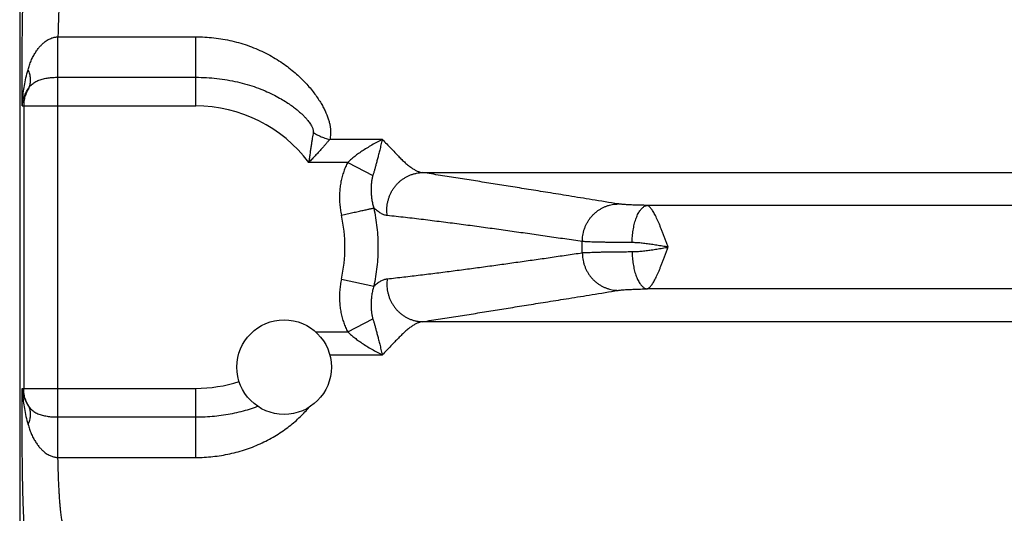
# Model space of a CAD drawing. Header units: inches. Extents: x 0 to 34, y 0 to 22.
# Tile 11 of 81: x 2.532 to 3.639, y 7.409 to 7.965. Entities that reach past the tile are written whole.
import ezdxf

# ---------------------------------------------------------------- set-up
doc = ezdxf.new("R2010")
doc.units = ezdxf.units.IN
doc.header["$LTSCALE"] = 1.87
doc.header["$MEASUREMENT"] = 0
doc.layers.get('0').update_dxf_attribs({"linetype": 'CONTINUOUS'})

msp = doc.modelspace()

# ---------------------------------------------------------------- linework, layer by layer
at = {"color": 7, "linetype": 'CONTINUOUS'}
for p, q in [((2.5316, 8.1712), (2.5316, 4.8885)), ((2.5746, 7.9453), (2.7296, 7.9453)), ((2.7296, 7.8675), (2.7296, 7.9453)), ((2.5746, 7.5175), (2.5746, 7.8998)), ((2.5746, 7.8998), (2.7296, 7.8998)), ((2.5345, 7.8675), (2.7296, 7.8675)), ((2.5361, 7.8675), (2.5361, 7.5497)), ((2.9396, 7.8298), (2.8804, 7.8298)), ((2.9006, 7.804), (2.8567, 7.804)), ((2.9006, 7.804), (2.9289, 7.7893)), ((2.985, 7.7925), (5.5472, 7.7925)), ((5.2946, 7.7556), (3.2376, 7.7556)), ((2.8936, 7.6726), (2.93, 7.6646)), ((5.2946, 7.6617), (3.2376, 7.6617)), ((2.9006, 7.6133), (2.9289, 7.628)), ((5.5472, 7.6247), (2.985, 7.6247)), ((2.8646, 7.6133), (2.9006, 7.6133)), ((2.8805, 7.5874), (2.9396, 7.5874)), ((2.5345, 7.5497), (2.7296, 7.5497)), ((2.7296, 7.4719), (2.7296, 7.5497)), ((2.5746, 7.5175), (2.7296, 7.5175)), ((2.5746, 7.4719), (2.7296, 7.4719))]:
    msp.add_line(p, q, dxfattribs=at)
msp.add_circle((2.8291, 7.5736), 0.0532, dxfattribs=at)
for radius, start, end in [(0.1589, 36.8589, 90), (0.1679, 347.6097, 12.3903), (0.435, 359.1688, 0.8312), (0.1589, 270, 287.8786)]:
    msp.add_arc((2.7296, 7.7086), radius, start, end, dxfattribs=at)
for points, knots in [([(2.5345, 7.8675), (2.5345, 7.8706), (2.5344, 7.8767), (2.5343, 7.8859), (2.5343, 7.8952), (2.5343, 7.9046), (2.5343, 7.9141), (2.5343, 7.9235), (2.5344, 7.9329), (2.5345, 7.9421), (2.5346, 7.9512), (2.5347, 7.9601), (2.5349, 7.9689), (2.535, 7.9774), (2.5352, 7.9856), (2.5355, 7.9935), (2.5357, 8.0011), (2.536, 8.0084), (2.5363, 8.0152), (2.5366, 8.0216), (2.5369, 8.0276), (2.5372, 8.0332), (2.5375, 8.0382), (2.5379, 8.0428), (2.5383, 8.0468), (2.5387, 8.0504), (2.539, 8.0533), (2.5394, 8.0557), (2.5398, 8.0576), (2.5402, 8.0588), (2.5405, 8.0595), (2.5407, 8.0597)], [0, 0, 0, 0, 0.047113, 0.095072, 0.143659, 0.192636, 0.24176, 0.290785, 0.339461, 0.387554, 0.434888, 0.481316, 0.526692, 0.57087, 0.613673, 0.654926, 0.69447, 0.732147, 0.767804, 0.801307, 0.832529, 0.861366, 0.88773, 0.911532, 0.932675, 0.951059, 0.966599, 0.979248, 0.988987, 0.995852, 1, 1, 1, 1]), ([(2.5807, 8.0197), (2.5805, 8.0196), (2.5801, 8.019), (2.5797, 8.018), (2.5793, 8.0164), (2.5789, 8.0144), (2.5785, 8.012), (2.5781, 8.0091), (2.5777, 8.0057), (2.5773, 8.0019), (2.577, 7.9978), (2.5766, 7.9932), (2.5763, 7.9882), (2.576, 7.9829), (2.5757, 7.9773), (2.5754, 7.9714), (2.5752, 7.9652), (2.575, 7.9588), (2.5748, 7.9521), (2.5747, 7.9476), (2.5746, 7.9453)], [0, 0, 0, 0, 0.009554, 0.024716, 0.045894, 0.073154, 0.106456, 0.145704, 0.190763, 0.241456, 0.297563, 0.358849, 0.425069, 0.495934, 0.571117, 0.650276, 0.733083, 0.819203, 0.908293, 1, 1, 1, 1]), ([(2.541, 7.9082), (2.5415, 7.9099), (2.5425, 7.9134), (2.5444, 7.9184), (2.5466, 7.9231), (2.5491, 7.9274), (2.5516, 7.9311), (2.5542, 7.9343), (2.5567, 7.9369), (2.5591, 7.939), (2.5614, 7.9408), (2.5636, 7.9421), (2.5656, 7.9432), (2.5676, 7.944), (2.5694, 7.9446), (2.5712, 7.945), (2.5729, 7.9452), (2.5741, 7.9453), (2.5746, 7.9453)], [0, 0, 0, 0, 0.10122, 0.201787, 0.299783, 0.392992, 0.478471, 0.554613, 0.621897, 0.681796, 0.735353, 0.783438, 0.826723, 0.865893, 0.901802, 0.935417, 0.967778, 1, 1, 1, 1]), ([(2.5746, 7.8998), (2.5746, 7.9004), (2.5746, 7.9017), (2.5746, 7.9038), (2.5746, 7.9061), (2.5746, 7.9086), (2.5746, 7.9112), (2.5746, 7.914), (2.5746, 7.9169), (2.5746, 7.92), (2.5746, 7.9231), (2.5746, 7.9262), (2.5746, 7.9294), (2.5746, 7.9327), (2.5746, 7.9359), (2.5746, 7.9391), (2.5746, 7.9422), (2.5746, 7.9443), (2.5746, 7.9453)], [0, 0, 0, 0, 0.041458, 0.087596, 0.13809, 0.192584, 0.250697, 0.31202, 0.376122, 0.442555, 0.51085, 0.580529, 0.651102, 0.722073, 0.792945, 0.863219, 0.932402, 1, 1, 1, 1]), ([(2.7296, 7.9453), (2.733, 7.9453), (2.7398, 7.9451), (2.7501, 7.9443), (2.7603, 7.9428), (2.7704, 7.9408), (2.7803, 7.9382), (2.79, 7.935), (2.7995, 7.9312), (2.8085, 7.927), (2.8171, 7.9223), (2.8252, 7.9172), (2.8327, 7.9119), (2.8397, 7.9063), (2.8461, 7.9007), (2.8518, 7.895), (2.857, 7.8893), (2.8616, 7.8837), (2.8656, 7.8783), (2.8691, 7.873), (2.8721, 7.868), (2.8746, 7.8632), (2.8767, 7.8586), (2.8784, 7.8542), (2.8797, 7.8501), (2.8806, 7.8461), (2.8812, 7.8425), (2.8815, 7.839), (2.8814, 7.8357), (2.8811, 7.8327), (2.8807, 7.8308), (2.8804, 7.8298)], [0, 0, 0, 0, 0.048914, 0.098043, 0.147254, 0.196426, 0.245448, 0.294196, 0.34252, 0.390223, 0.437029, 0.48266, 0.526854, 0.569383, 0.610051, 0.648722, 0.685297, 0.719714, 0.751954, 0.782038, 0.81002, 0.835976, 0.86001, 0.882274, 0.902898, 0.922034, 0.93981, 0.956349, 0.971805, 0.986311, 1, 1, 1, 1]), ([(2.5345, 7.8675), (2.5345, 7.8699), (2.5347, 7.8747), (2.5355, 7.8823), (2.5368, 7.8906), (2.5386, 7.8993), (2.5401, 7.9052), (2.541, 7.9082)], [0, 0, 0, 0, 0.167533, 0.353691, 0.556199, 0.772567, 1, 1, 1, 1]), ([(2.5417, 7.8877), (2.5421, 7.8883), (2.5427, 7.8896), (2.5433, 7.8917), (2.5438, 7.8938), (2.5439, 7.8961), (2.5438, 7.8984), (2.5435, 7.9008), (2.5429, 7.9033), (2.5421, 7.9058), (2.5414, 7.9074), (2.541, 7.9082)], [0, 0, 0, 0, 0.098733, 0.199005, 0.301697, 0.407562, 0.517203, 0.631062, 0.749418, 0.8724, 1, 1, 1, 1]), ([(2.5417, 7.8877), (2.5422, 7.8884), (2.5431, 7.8897), (2.5447, 7.8914), (2.5466, 7.893), (2.5486, 7.8944), (2.5509, 7.8956), (2.5532, 7.8966), (2.5557, 7.8975), (2.5583, 7.8982), (2.561, 7.8987), (2.5637, 7.8991), (2.5664, 7.8994), (2.5691, 7.8996), (2.5719, 7.8998), (2.5737, 7.8998), (2.5746, 7.8998)], [0, 0, 0, 0, 0.064436, 0.129812, 0.196362, 0.264293, 0.333754, 0.404776, 0.47723, 0.550853, 0.625282, 0.700147, 0.775153, 0.850187, 0.925179, 1, 1, 1, 1]), ([(2.7296, 7.8998), (2.7336, 7.8998), (2.7416, 7.8996), (2.7535, 7.8986), (2.7651, 7.8969), (2.7764, 7.8947), (2.7873, 7.8918), (2.7977, 7.8885), (2.8074, 7.8847), (2.8161, 7.8807), (2.8238, 7.8767), (2.8303, 7.8728), (2.8359, 7.8691), (2.8406, 7.8656), (2.8447, 7.8623), (2.8481, 7.8593), (2.851, 7.8565), (2.8535, 7.8538), (2.8556, 7.8514), (2.8573, 7.8492), (2.8587, 7.8472), (2.8598, 7.8454), (2.8607, 7.8437), (2.8613, 7.8422), (2.8617, 7.8408), (2.8619, 7.8396), (2.862, 7.8386), (2.8619, 7.838), (2.8619, 7.8377)], [0, 0, 0, 0, 0.077919, 0.15529, 0.231677, 0.30666, 0.379783, 0.450569, 0.518415, 0.581303, 0.637315, 0.686299, 0.729312, 0.767273, 0.800785, 0.830398, 0.85659, 0.879753, 0.900214, 0.918246, 0.934096, 0.947993, 0.960138, 0.970664, 0.979721, 0.987493, 0.994182, 1, 1, 1, 1]), ([(2.5345, 7.8675), (2.5346, 7.8689), (2.5349, 7.8717), (2.5359, 7.8758), (2.5373, 7.8799), (2.5393, 7.8839), (2.5409, 7.8865), (2.5417, 7.8877)], [0, 0, 0, 0, 0.189273, 0.385002, 0.585969, 0.791254, 1, 1, 1, 1]), ([(2.5417, 7.8877), (2.5413, 7.887), (2.5404, 7.8854), (2.5393, 7.883), (2.5383, 7.8805), (2.5375, 7.878), (2.5368, 7.8754), (2.5364, 7.8728), (2.5361, 7.8702), (2.5361, 7.8684), (2.5361, 7.8675)], [0, 0, 0, 0, 0.125893, 0.251288, 0.37628, 0.501047, 0.625791, 0.750517, 0.875229, 1, 1, 1, 1]), ([(2.8619, 7.8377), (2.8617, 7.8366), (2.8614, 7.8345), (2.8608, 7.831), (2.8602, 7.8273), (2.8596, 7.8233), (2.8589, 7.8189), (2.8582, 7.8142), (2.8575, 7.8092), (2.857, 7.8057), (2.8567, 7.804)], [0, 0, 0, 0, 0.092276, 0.193352, 0.3036, 0.423267, 0.552488, 0.691498, 0.840613, 1, 1, 1, 1]), ([(2.8619, 7.8377), (2.8627, 7.8371), (2.8643, 7.8361), (2.8669, 7.8348), (2.8695, 7.8335), (2.8722, 7.8324), (2.8749, 7.8314), (2.8776, 7.8305), (2.8795, 7.8301), (2.8804, 7.8298)], [0, 0, 0, 0, 0.141653, 0.284497, 0.428062, 0.571873, 0.715449, 0.858314, 1, 1, 1, 1]), ([(2.8804, 7.8298), (2.8797, 7.829), (2.8782, 7.8272), (2.8758, 7.8245), (2.8732, 7.8215), (2.8704, 7.8183), (2.8673, 7.8149), (2.864, 7.8114), (2.8604, 7.8077), (2.858, 7.8052), (2.8567, 7.804)], [0, 0, 0, 0, 0.0947, 0.198586, 0.311526, 0.43322, 0.563258, 0.701301, 0.847033, 1, 1, 1, 1]), ([(2.9396, 7.8298), (2.9377, 7.8289), (2.9338, 7.8268), (2.9279, 7.8236), (2.9221, 7.8201), (2.9167, 7.8167), (2.9119, 7.8133), (2.9076, 7.8101), (2.9039, 7.807), (2.9017, 7.805), (2.9006, 7.804)], [0, 0, 0, 0, 0.13755, 0.283075, 0.428459, 0.566053, 0.691984, 0.805347, 0.907513, 1, 1, 1, 1]), ([(2.9396, 7.8298), (2.9391, 7.8278), (2.9381, 7.8238), (2.9367, 7.8181), (2.9354, 7.8129), (2.9342, 7.8081), (2.933, 7.8037), (2.9319, 7.7996), (2.9309, 7.7959), (2.9299, 7.7925), (2.9292, 7.7903), (2.9289, 7.7893)], [0, 0, 0, 0, 0.152258, 0.291456, 0.418978, 0.53652, 0.645113, 0.745471, 0.837805, 0.922578, 1, 1, 1, 1]), ([(2.9396, 7.8298), (2.9412, 7.8282), (2.9444, 7.8248), (2.949, 7.82), (2.9534, 7.8154), (2.9575, 7.8111), (2.9614, 7.8072), (2.9652, 7.8037), (2.9688, 7.8006), (2.9722, 7.798), (2.9756, 7.7959), (2.9788, 7.7942), (2.9819, 7.7931), (2.984, 7.7927), (2.985, 7.7925)], [0, 0, 0, 0, 0.118255, 0.23069, 0.336911, 0.436616, 0.529597, 0.61573, 0.695036, 0.767626, 0.833777, 0.894039, 0.949151, 1, 1, 1, 1]), ([(2.9006, 7.804), (2.8998, 7.8023), (2.8982, 7.799), (2.8961, 7.7937), (2.8944, 7.7882), (2.893, 7.7823), (2.892, 7.7762), (2.8915, 7.77), (2.8913, 7.7637), (2.8916, 7.7573), (2.8923, 7.751), (2.8931, 7.7468), (2.8936, 7.7447)], [0, 0, 0, 0, 0.089025, 0.181908, 0.278089, 0.376958, 0.477893, 0.580372, 0.684103, 0.78881, 0.894208, 1, 1, 1, 1]), ([(2.9289, 7.7893), (2.9286, 7.7882), (2.928, 7.7857), (2.9273, 7.7817), (2.9269, 7.7773), (2.9268, 7.7725), (2.9271, 7.7675), (2.9277, 7.7625), (2.9286, 7.7575), (2.9295, 7.7542), (2.93, 7.7527)], [0, 0, 0, 0, 0.0946, 0.203763, 0.324516, 0.45417, 0.589919, 0.728409, 0.866272, 1, 1, 1, 1]), ([(2.9452, 7.7442), (2.945, 7.7454), (2.9447, 7.7478), (2.9447, 7.7514), (2.9449, 7.755), (2.9455, 7.7585), (2.9463, 7.762), (2.9474, 7.7654), (2.9488, 7.7687), (2.9504, 7.7719), (2.9523, 7.7749), (2.9545, 7.7777), (2.9568, 7.7804), (2.9594, 7.7828), (2.9622, 7.785), (2.9651, 7.7869), (2.9682, 7.7886), (2.9714, 7.79), (2.9747, 7.7911), (2.9781, 7.7919), (2.9815, 7.7924), (2.9838, 7.7925), (2.985, 7.7925)], [0, 0, 0, 0, 0.050571, 0.10121, 0.151893, 0.202592, 0.25328, 0.30393, 0.354515, 0.405011, 0.455396, 0.505652, 0.555764, 0.60572, 0.655515, 0.705146, 0.754618, 0.803936, 0.853116, 0.902172, 0.951125, 1, 1, 1, 1]), ([(3.2049, 7.7573), (3.1951, 7.7588), (3.1766, 7.7619), (3.1503, 7.7661), (3.1265, 7.77), (3.1046, 7.7735), (3.084, 7.7768), (3.0642, 7.78), (3.0445, 7.7831), (3.0247, 7.7863), (3.0049, 7.7894), (2.9916, 7.7915), (2.985, 7.7925)], [0, 0, 0, 0, 0.133447, 0.252382, 0.359649, 0.458105, 0.550635, 0.64014, 0.729347, 0.81914, 0.909402, 1, 1, 1, 1]), ([(3.1646, 7.7149), (3.1646, 7.7161), (3.1647, 7.7184), (3.1651, 7.7218), (3.1657, 7.7252), (3.1667, 7.7286), (3.1679, 7.7318), (3.1694, 7.7349), (3.1711, 7.7379), (3.173, 7.7408), (3.1752, 7.7434), (3.1775, 7.7459), (3.1801, 7.7482), (3.1828, 7.7502), (3.1857, 7.752), (3.1887, 7.7536), (3.1918, 7.7549), (3.195, 7.7559), (3.1983, 7.7567), (3.2016, 7.7571), (3.2038, 7.7572), (3.2049, 7.7573)], [0, 0, 0, 0, 0.053337, 0.1067, 0.160065, 0.213406, 0.266698, 0.319919, 0.373046, 0.426062, 0.47895, 0.531697, 0.584295, 0.636739, 0.689029, 0.741167, 0.793162, 0.845026, 0.896774, 0.948425, 1, 1, 1, 1]), ([(3.2376, 7.7556), (3.2363, 7.7556), (3.2338, 7.7557), (3.23, 7.7558), (3.2265, 7.7559), (3.2231, 7.756), (3.22, 7.7561), (3.217, 7.7563), (3.2143, 7.7564), (3.2119, 7.7566), (3.2097, 7.7567), (3.2078, 7.7569), (3.2063, 7.7571), (3.2053, 7.7572), (3.2049, 7.7573)], [0, 0, 0, 0, 0.117656, 0.23134, 0.340278, 0.443696, 0.540893, 0.631221, 0.71406, 0.788869, 0.855198, 0.91265, 0.960953, 1, 1, 1, 1]), ([(3.2206, 7.7137), (3.2206, 7.7149), (3.2207, 7.7172), (3.2209, 7.7208), (3.2213, 7.7242), (3.2218, 7.7276), (3.2224, 7.7309), (3.223, 7.7341), (3.2238, 7.7372), (3.2247, 7.74), (3.2257, 7.7427), (3.2268, 7.7452), (3.228, 7.7474), (3.2292, 7.7494), (3.2305, 7.7511), (3.2318, 7.7526), (3.2332, 7.7538), (3.2346, 7.7547), (3.2361, 7.7553), (3.2371, 7.7555), (3.2376, 7.7556)], [0, 0, 0, 0, 0.074355, 0.148322, 0.221454, 0.293314, 0.363478, 0.431542, 0.497128, 0.55989, 0.619518, 0.675754, 0.728396, 0.777312, 0.822463, 0.86392, 0.901898, 0.936794, 0.969216, 1, 1, 1, 1]), ([(3.2612, 7.7087), (3.2607, 7.71), (3.2597, 7.7127), (3.2582, 7.7166), (3.2568, 7.7205), (3.2553, 7.7244), (3.2538, 7.7281), (3.2524, 7.7317), (3.251, 7.7351), (3.2496, 7.7383), (3.2482, 7.7412), (3.2469, 7.744), (3.2456, 7.7465), (3.2443, 7.7487), (3.2431, 7.7506), (3.2419, 7.7522), (3.2408, 7.7536), (3.2397, 7.7546), (3.2386, 7.7553), (3.2379, 7.7555), (3.2376, 7.7556)], [0, 0, 0, 0, 0.079859, 0.159606, 0.238207, 0.315172, 0.390014, 0.462236, 0.53134, 0.596877, 0.658444, 0.715696, 0.768341, 0.816106, 0.858852, 0.896555, 0.929027, 0.956613, 0.980188, 1, 1, 1, 1]), ([(2.8936, 7.7447), (2.8947, 7.7449), (2.8968, 7.7454), (2.9001, 7.7461), (2.9033, 7.7468), (2.9064, 7.7475), (2.9094, 7.7481), (2.9124, 7.7488), (2.9151, 7.7494), (2.9177, 7.75), (2.9201, 7.7505), (2.9224, 7.751), (2.9244, 7.7514), (2.9261, 7.7518), (2.9276, 7.7521), (2.9289, 7.7524), (2.9296, 7.7526), (2.93, 7.7527)], [0, 0, 0, 0, 0.090232, 0.179776, 0.267951, 0.354085, 0.437525, 0.517635, 0.593805, 0.665456, 0.732043, 0.793059, 0.84804, 0.896567, 0.93827, 0.972834, 1, 1, 1, 1]), ([(2.9452, 7.7442), (2.9445, 7.7443), (2.9433, 7.7445), (2.9414, 7.7451), (2.9396, 7.7458), (2.9377, 7.7468), (2.9358, 7.748), (2.9339, 7.7493), (2.9319, 7.7509), (2.9306, 7.752), (2.93, 7.7526)], [0, 0, 0, 0, 0.106082, 0.214998, 0.328216, 0.447033, 0.572647, 0.706083, 0.848267, 1, 1, 1, 1]), ([(2.93, 7.7526), (2.9308, 7.749), (2.9321, 7.7418), (2.9336, 7.7308), (2.9345, 7.7197), (2.9348, 7.7086), (2.9345, 7.6975), (2.9336, 7.6865), (2.9321, 7.6755), (2.9308, 7.6682), (2.93, 7.6646)], [0, 0, 0, 0, 0.124968, 0.249963, 0.374962, 0.499965, 0.624971, 0.74998, 0.874989, 1, 1, 1, 1]), ([(3.1646, 7.7149), (3.158, 7.7159), (3.1449, 7.7178), (3.1251, 7.7207), (3.1054, 7.7235), (3.0856, 7.7263), (3.0657, 7.7291), (3.0459, 7.7318), (3.0259, 7.7345), (3.0059, 7.737), (2.9857, 7.7396), (2.9655, 7.742), (2.9519, 7.7435), (2.9452, 7.7442)], [0, 0, 0, 0, 0.090107, 0.180021, 0.270002, 0.360309, 0.450965, 0.541613, 0.632313, 0.723578, 0.815464, 0.907697, 1, 1, 1, 1]), ([(3.2206, 7.7137), (3.2186, 7.7137), (3.2145, 7.7137), (3.2086, 7.7138), (3.2029, 7.7138), (3.1975, 7.7139), (3.1924, 7.714), (3.1876, 7.7141), (3.1831, 7.7142), (3.179, 7.7143), (3.1753, 7.7144), (3.172, 7.7145), (3.1692, 7.7147), (3.1667, 7.7148), (3.1652, 7.7149), (3.1646, 7.7149)], [0, 0, 0, 0, 0.109812, 0.215768, 0.317362, 0.41411, 0.505554, 0.591256, 0.670807, 0.743828, 0.809971, 0.868924, 0.920407, 0.96417, 1, 1, 1, 1]), ([(3.2612, 7.7086), (3.2591, 7.709), (3.2548, 7.7097), (3.2485, 7.7108), (3.2424, 7.7117), (3.2364, 7.7125), (3.2308, 7.7132), (3.2255, 7.7136), (3.2222, 7.7137), (3.2206, 7.7137)], [0, 0, 0, 0, 0.159106, 0.31593, 0.468888, 0.616029, 0.75507, 0.883659, 1, 1, 1, 1]), ([(2.9452, 7.673), (2.9514, 7.6737), (2.9638, 7.6751), (2.9824, 7.6773), (3.0009, 7.6796), (3.0193, 7.6819), (3.0376, 7.6844), (3.0558, 7.6868), (3.0741, 7.6893), (3.0922, 7.6919), (3.1103, 7.6944), (3.1284, 7.697), (3.1465, 7.6997), (3.1585, 7.7014), (3.1646, 7.7023)], [0, 0, 0, 0, 0.08466, 0.16933, 0.253747, 0.337643, 0.420888, 0.503872, 0.586945, 0.669916, 0.752563, 0.834999, 0.917415, 1, 1, 1, 1]), ([(3.1646, 7.7023), (3.1652, 7.7024), (3.1667, 7.7025), (3.1692, 7.7026), (3.172, 7.7027), (3.1753, 7.7028), (3.179, 7.703), (3.1831, 7.7031), (3.1876, 7.7032), (3.1924, 7.7033), (3.1975, 7.7033), (3.2029, 7.7034), (3.2086, 7.7035), (3.2145, 7.7035), (3.2186, 7.7036), (3.2206, 7.7036)], [0, 0, 0, 0, 0.03583, 0.079593, 0.131076, 0.190029, 0.256173, 0.329193, 0.408744, 0.494446, 0.585889, 0.682637, 0.784231, 0.890187, 1, 1, 1, 1]), ([(3.1646, 7.7023), (3.1646, 7.7012), (3.1647, 7.6989), (3.1651, 7.6954), (3.1657, 7.692), (3.1667, 7.6887), (3.1679, 7.6855), (3.1694, 7.6823), (3.1711, 7.6793), (3.173, 7.6765), (3.1752, 7.6738), (3.1775, 7.6714), (3.1801, 7.6691), (3.1828, 7.667), (3.1857, 7.6652), (3.1887, 7.6637), (3.1918, 7.6624), (3.195, 7.6614), (3.1983, 7.6606), (3.2016, 7.6601), (3.2038, 7.66), (3.2049, 7.66)], [0, 0, 0, 0, 0.053337, 0.106699, 0.160064, 0.213404, 0.266696, 0.319916, 0.373043, 0.426059, 0.478946, 0.531694, 0.584292, 0.636736, 0.689026, 0.741164, 0.79316, 0.845024, 0.896772, 0.948424, 1, 1, 1, 1]), ([(3.2206, 7.7036), (3.2222, 7.7036), (3.2255, 7.7037), (3.2308, 7.7041), (3.2364, 7.7047), (3.2423, 7.7055), (3.2485, 7.7065), (3.2548, 7.7075), (3.2591, 7.7083), (3.2612, 7.7086)], [0, 0, 0, 0, 0.116437, 0.244998, 0.383973, 0.531003, 0.68391, 0.840745, 1, 1, 1, 1]), ([(3.2206, 7.7036), (3.2206, 7.7024), (3.2207, 7.7), (3.2209, 7.6965), (3.2213, 7.693), (3.2218, 7.6896), (3.2224, 7.6863), (3.223, 7.6831), (3.2238, 7.6801), (3.2247, 7.6772), (3.2257, 7.6746), (3.2268, 7.6721), (3.228, 7.6699), (3.2292, 7.6679), (3.2305, 7.6661), (3.2318, 7.6646), (3.2332, 7.6634), (3.2346, 7.6625), (3.2361, 7.6619), (3.2371, 7.6617), (3.2376, 7.6617)], [0, 0, 0, 0, 0.074354, 0.14832, 0.221452, 0.293311, 0.363474, 0.431538, 0.497124, 0.559885, 0.619514, 0.675751, 0.728393, 0.77731, 0.822461, 0.863918, 0.901897, 0.936793, 0.969216, 1, 1, 1, 1]), ([(3.2376, 7.6617), (3.2379, 7.6617), (3.2386, 7.662), (3.2397, 7.6627), (3.2408, 7.6637), (3.2419, 7.665), (3.2431, 7.6667), (3.2444, 7.6686), (3.2456, 7.6708), (3.2469, 7.6733), (3.2482, 7.676), (3.2496, 7.679), (3.251, 7.6822), (3.2524, 7.6856), (3.2538, 7.6892), (3.2553, 7.6929), (3.2568, 7.6968), (3.2582, 7.7007), (3.2597, 7.7047), (3.2607, 7.7073), (3.2612, 7.7087)], [0, 0, 0, 0, 0.019774, 0.043337, 0.071031, 0.103467, 0.141085, 0.183814, 0.23153, 0.284121, 0.341339, 0.402863, 0.468333, 0.537357, 0.609525, 0.684359, 0.761322, 0.839866, 0.919448, 1, 1, 1, 1]), ([(2.8936, 7.6726), (2.8931, 7.6705), (2.8923, 7.6663), (2.8916, 7.66), (2.8913, 7.6536), (2.8915, 7.6473), (2.892, 7.6411), (2.893, 7.635), (2.8944, 7.6291), (2.8961, 7.6235), (2.8982, 7.6183), (2.8998, 7.6149), (2.9006, 7.6133)], [0, 0, 0, 0, 0.105306, 0.210469, 0.315123, 0.418911, 0.521487, 0.622495, 0.721422, 0.817687, 0.910718, 1, 1, 1, 1]), ([(2.93, 7.6646), (2.9306, 7.6652), (2.932, 7.6664), (2.934, 7.668), (2.936, 7.6694), (2.9379, 7.6706), (2.9398, 7.6715), (2.9416, 7.6722), (2.9434, 7.6728), (2.9446, 7.673), (2.9452, 7.673)], [0, 0, 0, 0, 0.158749, 0.305172, 0.440619, 0.566389, 0.683782, 0.794207, 0.89911, 1, 1, 1, 1]), ([(2.9452, 7.673), (2.945, 7.6718), (2.9447, 7.6695), (2.9447, 7.6659), (2.9449, 7.6623), (2.9455, 7.6588), (2.9463, 7.6553), (2.9474, 7.6518), (2.9488, 7.6485), (2.9504, 7.6454), (2.9523, 7.6424), (2.9545, 7.6395), (2.9568, 7.6369), (2.9594, 7.6345), (2.9622, 7.6323), (2.9651, 7.6303), (2.9682, 7.6287), (2.9714, 7.6273), (2.9747, 7.6262), (2.9781, 7.6254), (2.9815, 7.6249), (2.9838, 7.6247), (2.985, 7.6247)], [0, 0, 0, 0, 0.050572, 0.101213, 0.151897, 0.202597, 0.253285, 0.303935, 0.354521, 0.405017, 0.455402, 0.505658, 0.55577, 0.605726, 0.65552, 0.705151, 0.754621, 0.80394, 0.853118, 0.902173, 0.951126, 1, 1, 1, 1]), ([(2.93, 7.6646), (2.9295, 7.663), (2.9286, 7.6598), (2.9277, 7.6548), (2.9271, 7.6497), (2.9268, 7.6447), (2.9269, 7.64), (2.9273, 7.6355), (2.928, 7.6316), (2.9286, 7.6291), (2.9289, 7.628)], [0, 0, 0, 0, 0.133585, 0.271305, 0.409677, 0.545339, 0.674955, 0.795739, 0.905058, 1, 1, 1, 1]), ([(2.985, 7.6247), (2.9916, 7.6258), (3.0049, 7.6278), (3.0247, 7.631), (3.0445, 7.6341), (3.0642, 7.6373), (3.084, 7.6405), (3.1046, 7.6438), (3.1265, 7.6473), (3.1503, 7.6511), (3.1766, 7.6554), (3.1951, 7.6584), (3.2049, 7.66)], [0, 0, 0, 0, 0.090598, 0.18086, 0.270653, 0.35986, 0.449365, 0.541895, 0.640351, 0.747618, 0.866553, 1, 1, 1, 1]), ([(3.2049, 7.66), (3.2053, 7.6601), (3.2063, 7.6602), (3.2078, 7.6604), (3.2097, 7.6605), (3.2119, 7.6607), (3.2143, 7.6609), (3.217, 7.661), (3.22, 7.6611), (3.2231, 7.6613), (3.2265, 7.6614), (3.23, 7.6615), (3.2338, 7.6616), (3.2363, 7.6616), (3.2376, 7.6617)], [0, 0, 0, 0, 0.039047, 0.08735, 0.144802, 0.211132, 0.285941, 0.368779, 0.459108, 0.556304, 0.659722, 0.76866, 0.882344, 1, 1, 1, 1]), ([(2.9289, 7.628), (2.9292, 7.6269), (2.9299, 7.6248), (2.9309, 7.6214), (2.9319, 7.6176), (2.933, 7.6136), (2.9342, 7.6091), (2.9354, 7.6043), (2.9367, 7.5991), (2.9381, 7.5934), (2.9391, 7.5895), (2.9396, 7.5874)], [0, 0, 0, 0, 0.077383, 0.162071, 0.254357, 0.354784, 0.463632, 0.581385, 0.708922, 0.84804, 1, 1, 1, 1]), ([(2.985, 7.6247), (2.984, 7.6246), (2.9819, 7.6242), (2.9788, 7.623), (2.9756, 7.6214), (2.9723, 7.6193), (2.9688, 7.6167), (2.9652, 7.6136), (2.9615, 7.6101), (2.9575, 7.6061), (2.9534, 7.6019), (2.949, 7.5973), (2.9444, 7.5924), (2.9412, 7.5891), (2.9396, 7.5874)], [0, 0, 0, 0, 0.050725, 0.105643, 0.165703, 0.231713, 0.304198, 0.38348, 0.469735, 0.562926, 0.66289, 0.769342, 0.881866, 1, 1, 1, 1]), ([(2.9006, 7.6133), (2.9017, 7.6123), (2.9039, 7.6102), (2.9076, 7.6072), (2.9119, 7.6039), (2.9167, 7.6006), (2.9221, 7.5971), (2.9278, 7.5937), (2.9337, 7.5905), (2.9377, 7.5884), (2.9396, 7.5874)], [0, 0, 0, 0, 0.092317, 0.194336, 0.307542, 0.433251, 0.570423, 0.715177, 0.860705, 1, 1, 1, 1]), ([(2.5407, 7.3576), (2.5405, 7.3578), (2.5402, 7.3584), (2.5398, 7.3597), (2.5394, 7.3615), (2.539, 7.3639), (2.5387, 7.3669), (2.5383, 7.3704), (2.5379, 7.3745), (2.5375, 7.379), (2.5372, 7.3841), (2.5369, 7.3896), (2.5366, 7.3956), (2.5363, 7.4021), (2.536, 7.4089), (2.5357, 7.4161), (2.5355, 7.4237), (2.5352, 7.4317), (2.535, 7.4399), (2.5349, 7.4484), (2.5347, 7.4571), (2.5346, 7.4661), (2.5345, 7.4752), (2.5344, 7.4844), (2.5343, 7.4938), (2.5343, 7.5032), (2.5343, 7.5126), (2.5343, 7.522), (2.5343, 7.5314), (2.5344, 7.5406), (2.5345, 7.5467), (2.5345, 7.5497)], [0, 0, 0, 0, 0.004148, 0.011013, 0.020751, 0.033398, 0.048939, 0.067321, 0.088464, 0.112267, 0.138632, 0.167473, 0.198698, 0.232202, 0.267863, 0.305542, 0.345087, 0.386343, 0.429149, 0.473329, 0.518709, 0.565141, 0.612479, 0.660572, 0.709246, 0.758265, 0.807384, 0.856354, 0.904935, 0.95289, 1, 1, 1, 1]), ([(2.5345, 7.5497), (2.5346, 7.5483), (2.5349, 7.5456), (2.5359, 7.5414), (2.5373, 7.5373), (2.5393, 7.5333), (2.5409, 7.5308), (2.5417, 7.5295)], [0, 0, 0, 0, 0.189316, 0.385019, 0.58596, 0.791225, 1, 1, 1, 1]), ([(2.5345, 7.5497), (2.5345, 7.5474), (2.5347, 7.5425), (2.5355, 7.5349), (2.5368, 7.5267), (2.5386, 7.518), (2.5401, 7.5121), (2.541, 7.509)], [0, 0, 0, 0, 0.167625, 0.353903, 0.556483, 0.7728, 1, 1, 1, 1]), ([(2.5417, 7.5295), (2.5413, 7.5303), (2.5404, 7.5318), (2.5393, 7.5342), (2.5383, 7.5367), (2.5375, 7.5392), (2.5368, 7.5418), (2.5364, 7.5444), (2.5361, 7.5471), (2.5361, 7.5488), (2.5361, 7.5497)], [0, 0, 0, 0, 0.125893, 0.251288, 0.37628, 0.501047, 0.625791, 0.750517, 0.875229, 1, 1, 1, 1]), ([(2.541, 7.509), (2.5414, 7.5099), (2.5421, 7.5115), (2.5429, 7.514), (2.5435, 7.5164), (2.5438, 7.5188), (2.5439, 7.5212), (2.5438, 7.5234), (2.5433, 7.5256), (2.5427, 7.5276), (2.5421, 7.5289), (2.5417, 7.5295)], [0, 0, 0, 0, 0.127599, 0.250582, 0.368938, 0.482796, 0.592437, 0.698303, 0.800994, 0.901267, 1, 1, 1, 1]), ([(2.5417, 7.5295), (2.5422, 7.5289), (2.5431, 7.5276), (2.5447, 7.5259), (2.5466, 7.5243), (2.5486, 7.5229), (2.5509, 7.5217), (2.5532, 7.5206), (2.5557, 7.5198), (2.5583, 7.5191), (2.561, 7.5186), (2.5637, 7.5181), (2.5664, 7.5178), (2.5691, 7.5176), (2.5719, 7.5175), (2.5737, 7.5175), (2.5746, 7.5175)], [0, 0, 0, 0, 0.064444, 0.129832, 0.196396, 0.264335, 0.333802, 0.40483, 0.477289, 0.550936, 0.625412, 0.700323, 0.775347, 0.850368, 0.925299, 1, 1, 1, 1]), ([(2.7296, 7.5175), (2.7331, 7.5175), (2.7401, 7.5176), (2.7506, 7.5184), (2.7609, 7.5197), (2.771, 7.5215), (2.7808, 7.5237), (2.7902, 7.5263), (2.7963, 7.5284), (2.7993, 7.5295)], [0, 0, 0, 0, 0.148581, 0.296338, 0.442634, 0.586845, 0.728243, 0.866155, 1, 1, 1, 1]), ([(2.7296, 7.4719), (2.7328, 7.4719), (2.7393, 7.4721), (2.7489, 7.4729), (2.7585, 7.4742), (2.7681, 7.476), (2.7775, 7.4783), (2.7867, 7.4811), (2.7956, 7.4845), (2.8043, 7.4882), (2.8126, 7.4925), (2.8205, 7.497), (2.828, 7.5019), (2.8349, 7.507), (2.8413, 7.5123), (2.8472, 7.5176), (2.8525, 7.523), (2.8558, 7.5267), (2.8574, 7.5286)], [0, 0, 0, 0, 0.067025, 0.134258, 0.201566, 0.268831, 0.335943, 0.402773, 0.469169, 0.534871, 0.599567, 0.66294, 0.724653, 0.784361, 0.841843, 0.896976, 0.949707, 1, 1, 1, 1]), ([(2.5746, 7.4719), (2.5746, 7.473), (2.5746, 7.475), (2.5746, 7.4782), (2.5746, 7.4814), (2.5746, 7.4846), (2.5746, 7.4878), (2.5746, 7.491), (2.5746, 7.4942), (2.5746, 7.4973), (2.5746, 7.5003), (2.5746, 7.5032), (2.5746, 7.506), (2.5746, 7.5087), (2.5746, 7.5111), (2.5746, 7.5134), (2.5746, 7.5155), (2.5746, 7.5168), (2.5746, 7.5175)], [0, 0, 0, 0, 0.067603, 0.136787, 0.207061, 0.277933, 0.348904, 0.419477, 0.489155, 0.557449, 0.62388, 0.687982, 0.749304, 0.807416, 0.86191, 0.912403, 0.958541, 1, 1, 1, 1]), ([(2.541, 7.509), (2.5415, 7.5073), (2.5425, 7.5039), (2.5444, 7.4989), (2.5466, 7.4942), (2.5491, 7.4899), (2.5516, 7.4861), (2.5542, 7.483), (2.5567, 7.4804), (2.5591, 7.4782), (2.5614, 7.4765), (2.5636, 7.4751), (2.5656, 7.4741), (2.5676, 7.4733), (2.5694, 7.4727), (2.5712, 7.4723), (2.5729, 7.472), (2.5741, 7.472), (2.5746, 7.4719)], [0, 0, 0, 0, 0.101168, 0.201801, 0.299934, 0.393191, 0.478653, 0.554777, 0.622049, 0.681923, 0.735444, 0.7835, 0.826759, 0.865908, 0.901801, 0.93541, 0.967771, 1, 1, 1, 1]), ([(2.5807, 7.3975), (2.5805, 7.3977), (2.5801, 7.3982), (2.5797, 7.3993), (2.5793, 7.4008), (2.5789, 7.4028), (2.5785, 7.4053), (2.5781, 7.4082), (2.5777, 7.4115), (2.5773, 7.4153), (2.577, 7.4195), (2.5766, 7.4241), (2.5763, 7.429), (2.576, 7.4343), (2.5757, 7.4399), (2.5754, 7.4458), (2.5752, 7.452), (2.575, 7.4585), (2.5748, 7.4651), (2.5747, 7.4697), (2.5746, 7.4719)], [0, 0, 0, 0, 0.009554, 0.024712, 0.045892, 0.073164, 0.106473, 0.14571, 0.19074, 0.241395, 0.297479, 0.358758, 0.424964, 0.49581, 0.570995, 0.650197, 0.733069, 0.819248, 0.908355, 1, 1, 1, 1])]:
    msp.add_open_spline(points, degree=3, knots=knots, dxfattribs=at)

doc.saveas('drawing.dxf')
